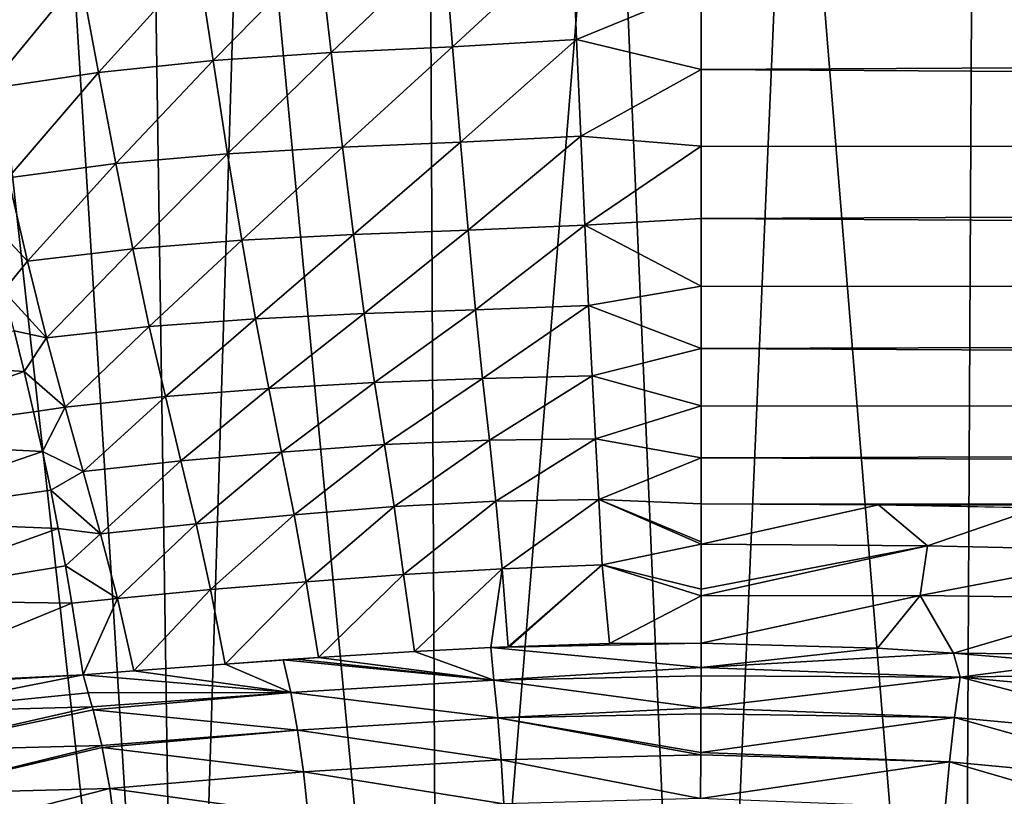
# Model space of a CAD drawing. Header units: millimetres. Extents: x -139 to 106, y -8 to 139.
# Tile 171 of 256: x -80.26 to -74.83, y 52.54 to 56.83. Entities that reach past the tile are written whole.
import ezdxf

# ---------------------------------------------------------------- set-up
doc = ezdxf.new("R2010")
doc.units = ezdxf.units.MM
doc.header["$LTSCALE"] = 53.842063
for name, color, linetype in [('47', 7, 'CONTINUOUS'), ('51', 7, 'CONTINUOUS'), ('52', 7, 'CONTINUOUS'), ('53', 7, 'CONTINUOUS'), ('54', 7, 'CONTINUOUS'), ('55', 7, 'CONTINUOUS'), ('56', 7, 'CONTINUOUS'), ('69', 7, 'CONTINUOUS')]:
    doc.layers.add(name, color=color, linetype=linetype)

msp = doc.modelspace()

# ---------------------------------------------------------------- linework, layer by layer
at = {"layer": '47', "color": 8, "linetype": 'CONTINUOUS'}
for points in [[(-76.5, 57.0011, -17.395), (0, 56.9149, -17.3244), (-76.5, 56.5531, -17.0098), (-76.5, 57.0011, -17.395)], [(0, 56.9149, -17.3244), (0, 56.0476, -16.5146), (-76.5, 56.5531, -17.0098), (0, 56.9149, -17.3244)], [(-76.5, 56.5531, -17.0098), (0, 56.0476, -16.5146), (-76.5, 56.1287, -16.5989), (-76.5, 56.5531, -17.0098)], [(-76.5, 56.1287, -16.5989), (0, 56.0476, -16.5146), (-76.5, 55.7292, -16.1637), (-76.5, 56.1287, -16.5989)], [(0, 56.0476, -16.5146), (0, 55.2822, -15.6078), (-76.5, 55.7292, -16.1637), (0, 56.0476, -16.5146)], [(-76.5, 55.7292, -16.1637), (0, 55.2822, -15.6078), (-76.5, 55.3561, -15.7055), (-76.5, 55.7292, -16.1637)], [(-76.5, 55.3561, -15.7055), (0, 55.2822, -15.6078), (-76.5, 55.0108, -15.2261), (-76.5, 55.3561, -15.7055)], [(0, 55.2822, -15.6078), (0, 54.6296, -14.6167), (-76.5, 55.0108, -15.2261), (0, 55.2822, -15.6078)], [(-76.5, 55.0108, -15.2261), (0, 54.6296, -14.6167), (-76.5, 54.6943, -14.7271), (-76.5, 55.0108, -15.2261)], [(-76.5, 54.6943, -14.7271), (0, 54.6296, -14.6167), (-76.5, 54.4078, -14.2103), (-76.5, 54.6943, -14.7271)], [(0, 54.6296, -14.6167), (0, 54.0991, -13.5552), (-76.5, 54.4078, -14.2103), (0, 54.6296, -14.6167)], [(-76.5, 54.4078, -14.2103), (0, 54.0991, -13.5552), (-76.5, 54.1523, -13.6774), (-76.5, 54.4078, -14.2103)], [(-76.5, 54.1523, -13.6774), (0, 54.0991, -13.5552), (-75.5194, 54.1481, -13.6678), (-76.5, 54.1523, -13.6774)], [(-75.5194, 54.1481, -13.6678), (0, 54.0991, -13.5552), (-74.6378, 54.1301, -13.6269), (-75.5194, 54.1481, -13.6678)]]:
    msp.add_3dface(points, dxfattribs=at)
at = {"layer": '51', "color": 8, "linetype": 'CONTINUOUS'}
for points in [[(-76.4994, 53.3836, -12.4912), (-75.5248, 53.3547, -12.4498), (-76.4999, 53.2488, -12.3586), (-76.4994, 53.3836, -12.4912)], [(-75.5248, 53.3547, -12.4498), (-75.1058, 53.3286, -12.4071), (-76.4999, 53.2488, -12.3586), (-75.5248, 53.3547, -12.4498)], [(-76.4999, 53.2488, -12.3586), (-75.1058, 53.3286, -12.4071), (-75.0693, 53.1952, -12.2768), (-76.4999, 53.2488, -12.3586)], [(-75.1058, 53.3286, -12.4071), (-74.4647, 53.2754, -12.3135), (-75.0693, 53.1952, -12.2768), (-75.1058, 53.3286, -12.4071)], [(-76.4999, 53.2488, -12.3586), (-75.0693, 53.1952, -12.2768), (-76.5001, 53.2019, -12.3203), (-76.4999, 53.2488, -12.3586)], [(-74.4647, 53.2754, -12.3135), (-73.8991, 53.2173, -12.203), (-75.0693, 53.1952, -12.2768), (-74.4647, 53.2754, -12.3135)], [(-75.0693, 53.1952, -12.2768), (-76.5008, 53.0258, -12.2011), (-76.5001, 53.2019, -12.3203), (-75.0693, 53.1952, -12.2768)], [(-75.0693, 53.1952, -12.2768), (-75.1004, 52.9727, -12.1215), (-76.5008, 53.0258, -12.2011), (-75.0693, 53.1952, -12.2768)], [(-75.0693, 53.1952, -12.2768), (-73.7291, 52.8453, -11.8834), (-75.1004, 52.9727, -12.1215), (-75.0693, 53.1952, -12.2768)], [(-75.0693, 53.1952, -12.2768), (-73.8991, 53.2173, -12.203), (-73.6723, 53.067, -12.0324), (-75.0693, 53.1952, -12.2768)], [(-75.0693, 53.1952, -12.2768), (-73.6723, 53.067, -12.0324), (-73.7291, 52.8453, -11.8834), (-75.0693, 53.1952, -12.2768)], [(-75.1004, 52.9727, -12.1215), (-76.501, 52.9936, -12.1831), (-76.5008, 53.0258, -12.2011), (-75.1004, 52.9727, -12.1215)], [(-76.5019, 52.78, -12.0874), (-76.501, 52.9936, -12.1831), (-75.1004, 52.9727, -12.1215), (-76.5019, 52.78, -12.0874)], [(-75.1281, 52.7276, -12.0099), (-76.5019, 52.78, -12.0874), (-75.1004, 52.9727, -12.1215), (-75.1281, 52.7276, -12.0099)], [(-73.7785, 52.6009, -11.7777), (-75.1281, 52.7276, -12.0099), (-75.1004, 52.9727, -12.1215), (-73.7785, 52.6009, -11.7777)], [(-73.7291, 52.8453, -11.8834), (-73.7785, 52.6009, -11.7777), (-75.1004, 52.9727, -12.1215), (-73.7291, 52.8453, -11.8834)], [(-76.5029, 52.5242, -12.0208), (-76.5019, 52.7655, -12.0823), (-75.1281, 52.7276, -12.0099), (-76.5029, 52.5242, -12.0208)], [(-75.1281, 52.7276, -12.0099), (-76.5019, 52.7655, -12.0823), (-76.5019, 52.78, -12.0874), (-75.1281, 52.7276, -12.0099)], [(-75.1511, 52.4725, -11.9452), (-76.5029, 52.5242, -12.0208), (-75.1281, 52.7276, -12.0099), (-75.1511, 52.4725, -11.9452)], [(-73.8185, 52.3467, -11.7182), (-75.1511, 52.4725, -11.9452), (-75.1281, 52.7276, -12.0099), (-73.8185, 52.3467, -11.7182)], [(-73.7785, 52.6009, -11.7777), (-73.8185, 52.3467, -11.7182), (-75.1281, 52.7276, -12.0099), (-73.7785, 52.6009, -11.7777)]]:
    msp.add_3dface(points, dxfattribs=at)
at = {"layer": '52', "color": 8, "linetype": 'CONTINUOUS'}
for points in [[(-76.5, 54.1523, -13.6774), (-75.5194, 54.1481, -13.6678), (-76.5, 53.931, -13.2253), (-76.5, 54.1523, -13.6774)], [(-76.5, 53.9437, -13.2467), (-76.5, 54.1523, -13.6774), (-76.5, 53.931, -13.2253), (-76.5, 53.9437, -13.2467)], [(-76.5, 53.931, -13.2253), (-75.5194, 54.1481, -13.6678), (-75.2497, 53.9202, -13.2175), (-76.5, 53.931, -13.2253)], [(-75.5194, 54.1481, -13.6678), (-74.6378, 54.1301, -13.6269), (-75.2497, 53.9202, -13.2175), (-75.5194, 54.1481, -13.6678)], [(-75.2497, 53.9202, -13.2175), (-74.6378, 54.1301, -13.6269), (-74.0016, 53.893, -13.1382), (-75.2497, 53.9202, -13.2175)], [(-76.5, 53.931, -13.2253), (-75.2497, 53.9202, -13.2175), (-76.5, 53.6815, -12.8489), (-76.5, 53.931, -13.2253)], [(-76.5, 53.6815, -12.8489), (-75.2497, 53.9202, -13.2175), (-76.5, 53.6442, -12.7992), (-76.5, 53.6815, -12.8489)], [(-76.5, 53.6442, -12.7992), (-75.2497, 53.9202, -13.2175), (-75.2896, 53.646, -12.7989), (-76.5, 53.6442, -12.7992)], [(-75.2497, 53.9202, -13.2175), (-74.0016, 53.893, -13.1382), (-75.2896, 53.646, -12.7989), (-75.2497, 53.9202, -13.2175)], [(-75.2896, 53.646, -12.7989), (-74.0016, 53.893, -13.1382), (-74.082, 53.6302, -12.7246), (-75.2896, 53.646, -12.7989)], [(-76.4994, 53.3836, -12.4912), (-76.5, 53.6442, -12.7992), (-75.2896, 53.646, -12.7989), (-76.4994, 53.3836, -12.4912)], [(-75.5248, 53.3547, -12.4498), (-76.4994, 53.3836, -12.4912), (-75.2896, 53.646, -12.7989), (-75.5248, 53.3547, -12.4498)], [(-75.1058, 53.3286, -12.4071), (-75.5248, 53.3547, -12.4498), (-75.2896, 53.646, -12.7989), (-75.1058, 53.3286, -12.4071)], [(-75.1058, 53.3286, -12.4071), (-75.2896, 53.646, -12.7989), (-74.082, 53.6302, -12.7246), (-75.1058, 53.3286, -12.4071)], [(-75.1058, 53.3286, -12.4071), (-74.082, 53.6302, -12.7246), (-74.0145, 53.316, -12.3223), (-75.1058, 53.3286, -12.4071)], [(-74.4647, 53.2754, -12.3135), (-75.1058, 53.3286, -12.4071), (-74.0145, 53.316, -12.3223), (-74.4647, 53.2754, -12.3135)]]:
    msp.add_3dface(points, dxfattribs=at)
at = {"layer": '53', "color": 8, "linetype": 'CONTINUOUS'}
for points in [[(-77.9163, 57.2425, -17.3789), (-77.21, 57.2904, -17.5699), (-77.8719, 56.6785, -16.9404), (-77.9163, 57.2425, -17.3789)], [(-77.21, 57.2904, -17.5699), (-77.1871, 56.7178, -17.119), (-77.8719, 56.6785, -16.9404), (-77.21, 57.2904, -17.5699)], [(-77.21, 57.2904, -17.5699), (-76.5, 57.0011, -17.395), (-77.1871, 56.7178, -17.119), (-77.21, 57.2904, -17.5699)], [(-78.6064, 57.2008, -17.1278), (-77.9163, 57.2425, -17.3789), (-78.5423, 56.6458, -16.7081), (-78.6064, 57.2008, -17.1278)], [(-77.9163, 57.2425, -17.3789), (-77.8719, 56.6785, -16.9404), (-78.5423, 56.6458, -16.7081), (-77.9163, 57.2425, -17.3789)], [(-79.2771, 57.1458, -16.835), (-78.6064, 57.2008, -17.1278), (-79.1949, 56.6016, -16.4366), (-79.2771, 57.1458, -16.835)], [(-78.6064, 57.2008, -17.1278), (-78.5423, 56.6458, -16.7081), (-79.1949, 56.6016, -16.4366), (-78.6064, 57.2008, -17.1278)], [(-79.9267, 57.0673, -16.5182), (-79.2771, 57.1458, -16.835), (-79.8277, 56.5368, -16.1414), (-79.9267, 57.0673, -16.5182)], [(-79.2771, 57.1458, -16.835), (-79.1949, 56.6016, -16.4366), (-79.8277, 56.5368, -16.1414), (-79.2771, 57.1458, -16.835)], [(-80.5521, 56.9589, -16.1723), (-79.9267, 57.0673, -16.5182), (-80.4379, 56.4449, -15.8166), (-80.5521, 56.9589, -16.1723)], [(-79.9267, 57.0673, -16.5182), (-79.8277, 56.5368, -16.1414), (-80.4379, 56.4449, -15.8166), (-79.9267, 57.0673, -16.5182)], [(-76.5, 57.0011, -17.395), (-76.5, 56.5531, -17.0098), (-77.1871, 56.7178, -17.119), (-76.5, 57.0011, -17.395)], [(-77.8719, 56.6785, -16.9404), (-77.1871, 56.7178, -17.119), (-77.8286, 56.1508, -16.4642), (-77.8719, 56.6785, -16.9404)], [(-77.1871, 56.7178, -17.119), (-77.1646, 56.1835, -16.6283), (-77.8286, 56.1508, -16.4642), (-77.1871, 56.7178, -17.119)], [(-77.1871, 56.7178, -17.119), (-76.5, 56.5531, -17.0098), (-77.1646, 56.1835, -16.6283), (-77.1871, 56.7178, -17.119)], [(-78.5423, 56.6458, -16.7081), (-77.8719, 56.6785, -16.9404), (-78.4799, 56.1241, -16.2524), (-78.5423, 56.6458, -16.7081)], [(-77.8719, 56.6785, -16.9404), (-77.8286, 56.1508, -16.4642), (-78.4799, 56.1241, -16.2524), (-77.8719, 56.6785, -16.9404)], [(-79.1949, 56.6016, -16.4366), (-78.5423, 56.6458, -16.7081), (-79.1149, 56.0874, -16.0041), (-79.1949, 56.6016, -16.4366)], [(-78.5423, 56.6458, -16.7081), (-78.4799, 56.1241, -16.2524), (-79.1149, 56.0874, -16.0041), (-78.5423, 56.6458, -16.7081)], [(-79.8277, 56.5368, -16.1414), (-79.1949, 56.6016, -16.4366), (-79.7315, 56.0329, -15.7325), (-79.8277, 56.5368, -16.1414)], [(-79.1949, 56.6016, -16.4366), (-79.1149, 56.0874, -16.0041), (-79.7315, 56.0329, -15.7325), (-79.1949, 56.6016, -16.4366)], [(-76.5, 56.5531, -17.0098), (-76.5, 56.1287, -16.5989), (-77.1646, 56.1835, -16.6283), (-76.5, 56.5531, -17.0098)], [(-80.4379, 56.4449, -15.8166), (-79.8277, 56.5368, -16.1414), (-80.3269, 55.9548, -15.4309), (-80.4379, 56.4449, -15.8166)], [(-79.8277, 56.5368, -16.1414), (-79.7315, 56.0329, -15.7325), (-80.3269, 55.9548, -15.4309), (-79.8277, 56.5368, -16.1414)], [(-77.8286, 56.1508, -16.4642), (-77.1646, 56.1835, -16.6283), (-77.7865, 55.6645, -15.9514), (-77.8286, 56.1508, -16.4642)], [(-77.1646, 56.1835, -16.6283), (-77.1428, 55.6923, -16.0992), (-77.7865, 55.6645, -15.9514), (-77.1646, 56.1835, -16.6283)], [(-77.1646, 56.1835, -16.6283), (-76.5, 56.1287, -16.5989), (-77.1428, 55.6923, -16.0992), (-77.1646, 56.1835, -16.6283)], [(-79.1149, 56.0874, -16.0041), (-78.4799, 56.1241, -16.2524), (-79.037, 55.6095, -15.5369), (-79.1149, 56.0874, -16.0041)], [(-78.4799, 56.1241, -16.2524), (-78.4192, 55.6416, -15.7611), (-79.037, 55.6095, -15.5369), (-78.4799, 56.1241, -16.2524)], [(-78.4799, 56.1241, -16.2524), (-77.8286, 56.1508, -16.4642), (-78.4192, 55.6416, -15.7611), (-78.4799, 56.1241, -16.2524)], [(-77.8286, 56.1508, -16.4642), (-77.7865, 55.6645, -15.9514), (-78.4192, 55.6416, -15.7611), (-77.8286, 56.1508, -16.4642)], [(-76.5, 56.1287, -16.5989), (-76.5, 55.7292, -16.1637), (-77.1428, 55.6923, -16.0992), (-76.5, 56.1287, -16.5989)], [(-79.7315, 56.0329, -15.7325), (-79.1149, 56.0874, -16.0041), (-79.638, 55.5622, -15.2905), (-79.7315, 56.0329, -15.7325)], [(-79.1149, 56.0874, -16.0041), (-79.037, 55.6095, -15.5369), (-79.638, 55.5622, -15.2905), (-79.1149, 56.0874, -16.0041)], [(-80.3269, 55.9548, -15.4309), (-79.7315, 56.0329, -15.7325), (-80.2191, 55.4943, -15.0143), (-80.3269, 55.9548, -15.4309)], [(-79.7315, 56.0329, -15.7325), (-79.638, 55.5622, -15.2905), (-80.2191, 55.4943, -15.0143), (-79.7315, 56.0329, -15.7325)], [(-80.3269, 55.9548, -15.4309), (-80.2191, 55.4943, -15.0143), (-80.4763, 55.7688, -15.1937), (-80.3269, 55.9548, -15.4309)], [(-80.4763, 55.7688, -15.1937), (-80.2191, 55.4943, -15.0143), (-80.3514, 55.3302, -14.7873), (-80.4763, 55.7688, -15.1937)], [(-77.7865, 55.6645, -15.9514), (-77.1428, 55.6923, -16.0992), (-77.7456, 55.2253, -15.4013), (-77.7865, 55.6645, -15.9514)], [(-77.1428, 55.6923, -16.0992), (-77.1216, 55.2493, -15.5316), (-77.7456, 55.2253, -15.4013), (-77.1428, 55.6923, -16.0992)], [(-76.5, 55.7292, -16.1637), (-76.5, 55.3561, -15.7055), (-77.1428, 55.6923, -16.0992), (-76.5, 55.7292, -16.1637)], [(-77.1428, 55.6923, -16.0992), (-76.5, 55.3561, -15.7055), (-77.1216, 55.2493, -15.5316), (-77.1428, 55.6923, -16.0992)], [(-79.037, 55.6095, -15.5369), (-78.4192, 55.6416, -15.7611), (-78.9613, 55.1753, -15.0331), (-79.037, 55.6095, -15.5369)], [(-78.4192, 55.6416, -15.7611), (-78.3601, 55.2046, -15.2329), (-78.9613, 55.1753, -15.0331), (-78.4192, 55.6416, -15.7611)], [(-78.4192, 55.6416, -15.7611), (-77.7865, 55.6645, -15.9514), (-78.3601, 55.2046, -15.2329), (-78.4192, 55.6416, -15.7611)], [(-77.7865, 55.6645, -15.9514), (-77.7456, 55.2253, -15.4013), (-78.3601, 55.2046, -15.2329), (-77.7865, 55.6645, -15.9514)], [(-79.638, 55.5622, -15.2905), (-79.037, 55.6095, -15.5369), (-79.547, 55.1322, -14.8132), (-79.638, 55.5622, -15.2905)], [(-79.037, 55.6095, -15.5369), (-78.9613, 55.1753, -15.0331), (-79.547, 55.1322, -14.8132), (-79.037, 55.6095, -15.5369)], [(-80.2191, 55.4943, -15.0143), (-79.638, 55.5622, -15.2905), (-80.1143, 55.0705, -14.5645), (-80.2191, 55.4943, -15.0143)], [(-79.638, 55.5622, -15.2905), (-79.547, 55.1322, -14.8132), (-80.1143, 55.0705, -14.5645), (-79.638, 55.5622, -15.2905)], [(-80.2191, 55.4943, -15.0143), (-80.1143, 55.0705, -14.5645), (-80.3514, 55.3302, -14.7873), (-80.2191, 55.4943, -15.0143)], [(-76.5, 55.3561, -15.7055), (-76.5, 55.0108, -15.2261), (-77.1216, 55.2493, -15.5316), (-76.5, 55.3561, -15.7055)], [(-80.3514, 55.3302, -14.7873), (-80.1143, 55.0705, -14.5645), (-80.294, 55.109, -14.5522), (-80.3514, 55.3302, -14.7873)], [(-77.7456, 55.2253, -15.4013), (-77.1216, 55.2493, -15.5316), (-77.7062, 54.845, -14.8092), (-77.7456, 55.2253, -15.4013)], [(-77.1216, 55.2493, -15.5316), (-77.1013, 54.8608, -14.9241), (-77.7062, 54.845, -14.8092), (-77.1216, 55.2493, -15.5316)], [(-77.1216, 55.2493, -15.5316), (-76.5, 55.0108, -15.2261), (-77.1013, 54.8608, -14.9241), (-77.1216, 55.2493, -15.5316)], [(-78.9613, 55.1753, -15.0331), (-78.3601, 55.2046, -15.2329), (-78.8878, 54.79, -14.4932), (-78.9613, 55.1753, -15.0331)], [(-78.3601, 55.2046, -15.2329), (-78.303, 54.8234, -14.6647), (-78.8878, 54.79, -14.4932), (-78.3601, 55.2046, -15.2329)], [(-78.3601, 55.2046, -15.2329), (-77.7456, 55.2253, -15.4013), (-78.303, 54.8234, -14.6647), (-78.3601, 55.2046, -15.2329)], [(-77.7456, 55.2253, -15.4013), (-77.7062, 54.845, -14.8092), (-78.303, 54.8234, -14.6647), (-77.7456, 55.2253, -15.4013)], [(-79.547, 55.1322, -14.8132), (-78.9613, 55.1753, -15.0331), (-79.4585, 54.7457, -14.3023), (-79.547, 55.1322, -14.8132)], [(-78.9613, 55.1753, -15.0331), (-78.8878, 54.79, -14.4932), (-79.4585, 54.7457, -14.3023), (-78.9613, 55.1753, -15.0331)], [(-80.294, 55.109, -14.5522), (-80.1143, 55.0705, -14.5645), (-80.2387, 54.8845, -14.2895), (-80.294, 55.109, -14.5522)], [(-80.1143, 55.0705, -14.5645), (-79.547, 55.1322, -14.8132), (-80.0122, 54.6865, -14.083), (-80.1143, 55.0705, -14.5645)], [(-79.547, 55.1322, -14.8132), (-79.4585, 54.7457, -14.3023), (-80.0122, 54.6865, -14.083), (-79.547, 55.1322, -14.8132)], [(-80.1143, 55.0705, -14.5645), (-80.0122, 54.6865, -14.083), (-80.2387, 54.8845, -14.2895), (-80.1143, 55.0705, -14.5645)], [(-76.5, 55.0108, -15.2261), (-76.5, 54.6943, -14.7271), (-77.1013, 54.8608, -14.9241), (-76.5, 55.0108, -15.2261)], [(-80.2387, 54.8845, -14.2895), (-80.0122, 54.6865, -14.083), (-80.1861, 54.6616, -14.0017), (-80.2387, 54.8845, -14.2895)], [(-78.8878, 54.79, -14.4932), (-78.303, 54.8234, -14.6647), (-78.8166, 54.4386, -13.9303), (-78.8878, 54.79, -14.4932)], [(-78.303, 54.8234, -14.6647), (-78.248, 54.4805, -14.0726), (-78.8166, 54.4386, -13.9303), (-78.303, 54.8234, -14.6647)], [(-78.303, 54.8234, -14.6647), (-77.7062, 54.845, -14.8092), (-78.248, 54.4805, -14.0726), (-78.303, 54.8234, -14.6647)], [(-77.7062, 54.845, -14.8092), (-77.6686, 54.5056, -14.192), (-78.248, 54.4805, -14.0726), (-77.7062, 54.845, -14.8092)], [(-77.7062, 54.845, -14.8092), (-77.1013, 54.8608, -14.9241), (-77.6686, 54.5056, -14.192), (-77.7062, 54.845, -14.8092)], [(-77.1013, 54.8608, -14.9241), (-77.0822, 54.5116, -14.2891), (-77.6686, 54.5056, -14.192), (-77.1013, 54.8608, -14.9241)], [(-77.1013, 54.8608, -14.9241), (-76.5, 54.6943, -14.7271), (-77.0822, 54.5116, -14.2891), (-77.1013, 54.8608, -14.9241)], [(-79.4585, 54.7457, -14.3023), (-78.8878, 54.79, -14.4932), (-79.3725, 54.3901, -13.7689), (-79.4585, 54.7457, -14.3023)], [(-78.8878, 54.79, -14.4932), (-78.8166, 54.4386, -13.9303), (-79.3725, 54.3901, -13.7689), (-78.8878, 54.79, -14.4932)], [(-80.0122, 54.6865, -14.083), (-79.4585, 54.7457, -14.3023), (-79.913, 54.3319, -13.5787), (-80.0122, 54.6865, -14.083)], [(-79.4585, 54.7457, -14.3023), (-79.3725, 54.3901, -13.7689), (-79.913, 54.3319, -13.5787), (-79.4585, 54.7457, -14.3023)], [(-80.1861, 54.6616, -14.0017), (-80.0122, 54.6865, -14.083), (-80.137, 54.4429, -13.6966), (-80.1861, 54.6616, -14.0017)], [(-80.0122, 54.6865, -14.083), (-79.913, 54.3319, -13.5787), (-80.137, 54.4429, -13.6966), (-80.0122, 54.6865, -14.083)], [(-76.5, 54.6943, -14.7271), (-76.5, 54.4078, -14.2103), (-77.0822, 54.5116, -14.2891), (-76.5, 54.6943, -14.7271)], [(-78.248, 54.4805, -14.0726), (-77.6686, 54.5056, -14.192), (-78.1951, 54.1379, -13.4826), (-78.248, 54.4805, -14.0726)], [(-77.6686, 54.5056, -14.192), (-77.6327, 54.1672, -13.5778), (-78.1951, 54.1379, -13.4826), (-77.6686, 54.5056, -14.192)], [(-77.6686, 54.5056, -14.192), (-77.0822, 54.5116, -14.2891), (-77.6327, 54.1672, -13.5778), (-77.6686, 54.5056, -14.192)], [(-77.0822, 54.5116, -14.2891), (-77.0641, 54.1775, -13.6518), (-77.6327, 54.1672, -13.5778), (-77.0822, 54.5116, -14.2891)], [(-77.0822, 54.5116, -14.2891), (-76.5, 54.4078, -14.2103), (-77.0641, 54.1775, -13.6518), (-77.0822, 54.5116, -14.2891)], [(-80.137, 54.4429, -13.6966), (-79.913, 54.3319, -13.5787), (-80.0915, 54.2284, -13.3836), (-80.137, 54.4429, -13.6966)], [(-79.3725, 54.3901, -13.7689), (-78.8166, 54.4386, -13.9303), (-79.2892, 54.0428, -13.2304), (-79.3725, 54.3901, -13.7689)], [(-78.8166, 54.4386, -13.9303), (-78.7478, 54.0924, -13.3656), (-79.2892, 54.0428, -13.2304), (-78.8166, 54.4386, -13.9303)], [(-78.8166, 54.4386, -13.9303), (-78.248, 54.4805, -14.0726), (-78.7478, 54.0924, -13.3656), (-78.8166, 54.4386, -13.9303)], [(-78.248, 54.4805, -14.0726), (-78.1951, 54.1379, -13.4826), (-78.7478, 54.0924, -13.3656), (-78.248, 54.4805, -14.0726)], [(-79.913, 54.3319, -13.5787), (-79.3725, 54.3901, -13.7689), (-79.8166, 53.9867, -13.0675), (-79.913, 54.3319, -13.5787)], [(-79.3725, 54.3901, -13.7689), (-79.2892, 54.0428, -13.2304), (-79.8166, 53.9867, -13.0675), (-79.3725, 54.3901, -13.7689)], [(-76.5, 54.4078, -14.2103), (-76.5, 54.1523, -13.6774), (-77.0641, 54.1775, -13.6518), (-76.5, 54.4078, -14.2103)], [(-79.913, 54.3319, -13.5787), (-79.8166, 53.9867, -13.0675), (-80.0915, 54.2284, -13.3836), (-79.913, 54.3319, -13.5787)], [(-80.0915, 54.2284, -13.3836), (-79.8166, 53.9867, -13.0675), (-80.0495, 54.0176, -13.0719), (-80.0915, 54.2284, -13.3836)], [(-78.1951, 54.1379, -13.4826), (-77.6327, 54.1672, -13.5778), (-78.1441, 53.7627, -12.9166), (-78.1951, 54.1379, -13.4826)], [(-77.6327, 54.1672, -13.5778), (-77.5983, 53.7942, -12.9899), (-78.1441, 53.7627, -12.9166), (-77.6327, 54.1672, -13.5778)], [(-77.6327, 54.1672, -13.5778), (-77.0641, 54.1775, -13.6518), (-77.5983, 53.7942, -12.9899), (-77.6327, 54.1672, -13.5778)], [(-77.0641, 54.1775, -13.6518), (-77.0469, 53.816, -13.0373), (-77.5983, 53.7942, -12.9899), (-77.0641, 54.1775, -13.6518)], [(-76.5, 54.1523, -13.6774), (-76.5, 53.9437, -13.2467), (-77.0641, 54.1775, -13.6518), (-76.5, 54.1523, -13.6774)], [(-76.5, 53.9437, -13.2467), (-76.5, 53.931, -13.2253), (-77.0641, 54.1775, -13.6518), (-76.5, 53.9437, -13.2467)], [(-77.0641, 54.1775, -13.6518), (-76.5, 53.931, -13.2253), (-77.0469, 53.816, -13.0373), (-77.0641, 54.1775, -13.6518)], [(-78.7478, 54.0924, -13.3656), (-78.1951, 54.1379, -13.4826), (-78.6813, 53.7222, -12.8191), (-78.7478, 54.0924, -13.3656)], [(-78.1951, 54.1379, -13.4826), (-78.1441, 53.7627, -12.9166), (-78.6813, 53.7222, -12.8191), (-78.1951, 54.1379, -13.4826)], [(-79.2892, 54.0428, -13.2304), (-78.7478, 54.0924, -13.3656), (-79.2083, 53.6789, -12.7052), (-79.2892, 54.0428, -13.2304)], [(-78.7478, 54.0924, -13.3656), (-78.6813, 53.7222, -12.8191), (-79.2083, 53.6789, -12.7052), (-78.7478, 54.0924, -13.3656)], [(-80.0495, 54.0176, -13.0719), (-79.8166, 53.9867, -13.0675), (-80.0104, 53.8098, -12.771), (-80.0495, 54.0176, -13.0719)], [(-79.8166, 53.9867, -13.0675), (-79.2892, 54.0428, -13.2304), (-79.7229, 53.6292, -12.566), (-79.8166, 53.9867, -13.0675)], [(-79.2892, 54.0428, -13.2304), (-79.2083, 53.6789, -12.7052), (-79.7229, 53.6292, -12.566), (-79.2892, 54.0428, -13.2304)], [(-79.8166, 53.9867, -13.0675), (-79.7229, 53.6292, -12.566), (-80.0104, 53.8098, -12.771), (-79.8166, 53.9867, -13.0675)], [(-76.5, 53.931, -13.2253), (-76.5, 53.6815, -12.8489), (-77.0469, 53.816, -13.0373), (-76.5, 53.931, -13.2253)], [(-80.0104, 53.8098, -12.771), (-79.7229, 53.6292, -12.566), (-79.9742, 53.6044, -12.4892), (-80.0104, 53.8098, -12.771)], [(-78.1441, 53.7627, -12.9166), (-77.5983, 53.7942, -12.9899), (-78.0819, 53.3375, -12.3894), (-78.1441, 53.7627, -12.9166)], [(-77.5983, 53.7942, -12.9899), (-77.6619, 53.359, -12.4367), (-78.0819, 53.3375, -12.3894), (-77.5983, 53.7942, -12.9899)], [(-77.5983, 53.7942, -12.9899), (-77.5646, 53.3633, -12.4456), (-77.6619, 53.359, -12.4367), (-77.5983, 53.7942, -12.9899)], [(-77.5983, 53.7942, -12.9899), (-77.0469, 53.816, -13.0373), (-77.5646, 53.3633, -12.4456), (-77.5983, 53.7942, -12.9899)], [(-77.0469, 53.816, -13.0373), (-77.5579, 53.3636, -12.4462), (-77.5646, 53.3633, -12.4456), (-77.0469, 53.816, -13.0373)], [(-77.0469, 53.816, -13.0373), (-77.0063, 53.3813, -12.4811), (-77.5579, 53.3636, -12.4462), (-77.0469, 53.816, -13.0373)], [(-76.5, 53.6815, -12.8489), (-76.5, 53.6442, -12.7992), (-77.0469, 53.816, -13.0373), (-76.5, 53.6815, -12.8489)], [(-77.0469, 53.816, -13.0373), (-76.5, 53.6442, -12.7992), (-77.0063, 53.3813, -12.4811), (-77.0469, 53.816, -13.0373)], [(-79.2083, 53.6789, -12.7052), (-78.6813, 53.7222, -12.8191), (-79.129, 53.2675, -12.2079), (-79.2083, 53.6789, -12.7052)], [(-78.6813, 53.7222, -12.8191), (-78.6124, 53.3043, -12.3086), (-79.129, 53.2675, -12.2079), (-78.6813, 53.7222, -12.8191)], [(-78.1441, 53.7627, -12.9166), (-78.6124, 53.3043, -12.3086), (-78.6813, 53.7222, -12.8191), (-78.1441, 53.7627, -12.9166)], [(-78.1441, 53.7627, -12.9166), (-78.0819, 53.3375, -12.3894), (-78.6124, 53.3043, -12.3086), (-78.1441, 53.7627, -12.9166)], [(-79.2083, 53.6789, -12.7052), (-79.6322, 53.2299, -12.0883), (-79.7229, 53.6292, -12.566), (-79.2083, 53.6789, -12.7052)], [(-79.2083, 53.6789, -12.7052), (-79.129, 53.2675, -12.2079), (-79.6322, 53.2299, -12.0883), (-79.2083, 53.6789, -12.7052)], [(-79.7229, 53.6292, -12.566), (-79.9119, 53.2089, -12.012), (-79.9742, 53.6044, -12.4892), (-79.7229, 53.6292, -12.566)], [(-79.7229, 53.6292, -12.566), (-79.6322, 53.2299, -12.0883), (-79.9119, 53.2089, -12.012), (-79.7229, 53.6292, -12.566)], [(-76.5, 53.6442, -12.7992), (-76.4994, 53.3836, -12.4912), (-77.0063, 53.3813, -12.4811), (-76.5, 53.6442, -12.7992)], [(-79.129, 53.2675, -12.2079), (-78.6124, 53.3043, -12.3086), (-78.807, 53.2907, -12.2731), (-79.129, 53.2675, -12.2079)], [(-78.6124, 53.3043, -12.3086), (-78.7361, 53.2957, -12.2864), (-78.807, 53.2907, -12.2731), (-78.6124, 53.3043, -12.3086)]]:
    msp.add_3dface(points, dxfattribs=at)
at = {"layer": '54', "color": 8, "linetype": 'CONTINUOUS'}
for points in [[(-78.0819, 53.3375, -12.3894), (-77.6619, 53.359, -12.4367), (-77.6438, 53.1791, -12.2699), (-78.0819, 53.3375, -12.3894)], [(-76.4994, 53.3836, -12.4912), (-76.4999, 53.2488, -12.3586), (-77.6619, 53.359, -12.4367), (-76.4994, 53.3836, -12.4912)], [(-77.0063, 53.3813, -12.4811), (-76.4994, 53.3836, -12.4912), (-77.6619, 53.359, -12.4367), (-77.0063, 53.3813, -12.4811)], [(-77.5646, 53.3633, -12.4456), (-77.0063, 53.3813, -12.4811), (-77.6619, 53.359, -12.4367), (-77.5646, 53.3633, -12.4456)], [(-77.6619, 53.359, -12.4367), (-76.4999, 53.2488, -12.3586), (-77.6438, 53.1791, -12.2699), (-77.6619, 53.359, -12.4367)], [(-77.5579, 53.3636, -12.4462), (-77.0063, 53.3813, -12.4811), (-77.5646, 53.3633, -12.4456), (-77.5579, 53.3636, -12.4462)], [(-79.129, 53.2675, -12.2079), (-78.807, 53.2907, -12.2731), (-78.766, 53.1114, -12.111), (-79.129, 53.2675, -12.2079)], [(-78.807, 53.2907, -12.2731), (-78.7361, 53.2957, -12.2864), (-77.6438, 53.1791, -12.2699), (-78.807, 53.2907, -12.2731)], [(-78.807, 53.2907, -12.2731), (-77.6438, 53.1791, -12.2699), (-78.766, 53.1114, -12.111), (-78.807, 53.2907, -12.2731)], [(-78.7361, 53.2957, -12.2864), (-78.6124, 53.3043, -12.3086), (-77.6438, 53.1791, -12.2699), (-78.7361, 53.2957, -12.2864)], [(-78.6124, 53.3043, -12.3086), (-78.0819, 53.3375, -12.3894), (-77.6438, 53.1791, -12.2699), (-78.6124, 53.3043, -12.3086)], [(-79.6322, 53.2299, -12.0883), (-79.129, 53.2675, -12.2079), (-78.766, 53.1114, -12.111), (-79.6322, 53.2299, -12.0883)], [(-76.4999, 53.2488, -12.3586), (-76.5001, 53.2019, -12.3203), (-77.6438, 53.1791, -12.2699), (-76.4999, 53.2488, -12.3586)], [(-79.9119, 53.2089, -12.012), (-79.6322, 53.2299, -12.0883), (-78.766, 53.1114, -12.111), (-79.9119, 53.2089, -12.012)], [(-79.9119, 53.2089, -12.012), (-78.766, 53.1114, -12.111), (-79.8852, 53.1091, -11.9395), (-79.9119, 53.2089, -12.012)], [(-77.6438, 53.1791, -12.2699), (-77.6229, 52.9698, -12.1325), (-78.766, 53.1114, -12.111), (-77.6438, 53.1791, -12.2699)], [(-76.5001, 53.2019, -12.3203), (-76.5008, 53.0258, -12.2011), (-77.6438, 53.1791, -12.2699), (-76.5001, 53.2019, -12.3203)], [(-77.6438, 53.1791, -12.2699), (-76.5008, 53.0258, -12.2011), (-77.6229, 52.9698, -12.1325), (-77.6438, 53.1791, -12.2699)], [(-79.8852, 53.1091, -11.9395), (-78.766, 53.1114, -12.111), (-79.8621, 53.0318, -11.8751), (-79.8852, 53.1091, -11.9395)], [(-79.8621, 53.0318, -11.8751), (-78.766, 53.1114, -12.111), (-79.8573, 53.0148, -11.862), (-79.8621, 53.0318, -11.8751)], [(-78.766, 53.1114, -12.111), (-78.7284, 52.9025, -11.9776), (-79.8573, 53.0148, -11.862), (-78.766, 53.1114, -12.111)], [(-78.766, 53.1114, -12.111), (-77.6229, 52.9698, -12.1325), (-78.7284, 52.9025, -11.9776), (-78.766, 53.1114, -12.111)], [(-76.5008, 53.0258, -12.2011), (-76.501, 52.9936, -12.1831), (-77.6229, 52.9698, -12.1325), (-76.5008, 53.0258, -12.2011)], [(-79.8573, 53.0148, -11.862), (-78.7284, 52.9025, -11.9776), (-79.8093, 52.818, -11.737), (-79.8573, 53.0148, -11.862)], [(-77.6229, 52.9698, -12.1325), (-77.6043, 52.7386, -12.0314), (-78.7284, 52.9025, -11.9776), (-77.6229, 52.9698, -12.1325)], [(-76.501, 52.9936, -12.1831), (-76.5019, 52.78, -12.0874), (-77.6229, 52.9698, -12.1325), (-76.501, 52.9936, -12.1831)], [(-76.5019, 52.78, -12.0874), (-76.5019, 52.7655, -12.0823), (-77.6229, 52.9698, -12.1325), (-76.5019, 52.78, -12.0874)], [(-77.6229, 52.9698, -12.1325), (-76.5019, 52.7655, -12.0823), (-77.6043, 52.7386, -12.0314), (-77.6229, 52.9698, -12.1325)], [(-79.8093, 52.818, -11.737), (-78.7284, 52.9025, -11.9776), (-79.8069, 52.8067, -11.7311), (-79.8093, 52.818, -11.737)], [(-78.7284, 52.9025, -11.9776), (-78.6959, 52.672, -11.8801), (-79.8069, 52.8067, -11.7311), (-78.7284, 52.9025, -11.9776)], [(-78.7284, 52.9025, -11.9776), (-77.6043, 52.7386, -12.0314), (-78.6959, 52.672, -11.8801), (-78.7284, 52.9025, -11.9776)], [(-79.8069, 52.8067, -11.7311), (-78.6959, 52.672, -11.8801), (-79.7655, 52.5803, -11.6365), (-79.8069, 52.8067, -11.7311)], [(-76.5019, 52.7655, -12.0823), (-76.5029, 52.5242, -12.0208), (-77.6043, 52.7386, -12.0314), (-76.5019, 52.7655, -12.0823)], [(-77.6043, 52.7386, -12.0314), (-77.5889, 52.4952, -11.9708), (-78.6959, 52.672, -11.8801), (-77.6043, 52.7386, -12.0314)], [(-77.6043, 52.7386, -12.0314), (-76.5029, 52.5242, -12.0208), (-77.5889, 52.4952, -11.9708), (-77.6043, 52.7386, -12.0314)], [(-78.6959, 52.672, -11.8801), (-78.67, 52.4294, -11.8225), (-79.7655, 52.5803, -11.6365), (-78.6959, 52.672, -11.8801)], [(-78.6959, 52.672, -11.8801), (-77.5889, 52.4952, -11.9708), (-78.67, 52.4294, -11.8225), (-78.6959, 52.672, -11.8801)], [(-79.7655, 52.5803, -11.6365), (-78.67, 52.4294, -11.8225), (-79.7334, 52.3389, -11.5795), (-79.7655, 52.5803, -11.6365)]]:
    msp.add_3dface(points, dxfattribs=at)
at = {"layer": '55', "color": 8, "linetype": 'CONTINUOUS'}
for points in [[(-79.9119, 53.2089, -12.012), (-79.8852, 53.1091, -11.9395), (-80.956, 53.002, -11.5092), (-79.9119, 53.2089, -12.012)], [(-79.9119, 53.2089, -12.012), (-80.956, 53.002, -11.5092), (-80.9164, 53.1499, -11.6753), (-79.9119, 53.2089, -12.012)], [(-79.8852, 53.1091, -11.9395), (-79.8621, 53.0318, -11.8751), (-80.956, 53.002, -11.5092), (-79.8852, 53.1091, -11.9395)], [(-79.8621, 53.0318, -11.8751), (-80.9323, 52.7882, -11.3606), (-80.956, 53.002, -11.5092), (-79.8621, 53.0318, -11.8751)], [(-79.8621, 53.0318, -11.8751), (-79.8573, 53.0148, -11.862), (-80.9323, 52.7882, -11.3606), (-79.8621, 53.0318, -11.8751)], [(-79.8573, 53.0148, -11.862), (-79.8093, 52.818, -11.737), (-80.9323, 52.7882, -11.3606), (-79.8573, 53.0148, -11.862)], [(-80.9323, 52.7882, -11.3606), (-79.8093, 52.818, -11.737), (-80.8964, 52.55, -11.258), (-80.9323, 52.7882, -11.3606)], [(-79.8093, 52.818, -11.737), (-79.8069, 52.8067, -11.7311), (-80.8964, 52.55, -11.258), (-79.8093, 52.818, -11.737)], [(-79.8069, 52.8067, -11.7311), (-79.7655, 52.5803, -11.6365), (-80.8964, 52.55, -11.258), (-79.8069, 52.8067, -11.7311)], [(-79.7655, 52.5803, -11.6365), (-80.8765, 52.2985, -11.1958), (-80.8964, 52.55, -11.258), (-79.7655, 52.5803, -11.6365)], [(-79.7655, 52.5803, -11.6365), (-79.7334, 52.3389, -11.5795), (-80.8765, 52.2985, -11.1958), (-79.7655, 52.5803, -11.6365)]]:
    msp.add_3dface(points, dxfattribs=at)
at = {"layer": '56', "color": 8, "linetype": 'CONTINUOUS'}
for points in [[(-80.294, 55.109, -14.5522), (-80.2387, 54.8845, -14.2895), (-81.4553, 54.9637, -13.8777), (-80.294, 55.109, -14.5522)], [(-80.2387, 54.8845, -14.2895), (-81.3338, 54.503, -13.3293), (-81.4553, 54.9637, -13.8777), (-80.2387, 54.8845, -14.2895)], [(-80.2387, 54.8845, -14.2895), (-80.1861, 54.6616, -14.0017), (-81.3338, 54.503, -13.3293), (-80.2387, 54.8845, -14.2895)], [(-80.1861, 54.6616, -14.0017), (-80.137, 54.4429, -13.6966), (-81.3338, 54.503, -13.3293), (-80.1861, 54.6616, -14.0017)], [(-80.137, 54.4429, -13.6966), (-81.2383, 54.0638, -12.7507), (-81.3338, 54.503, -13.3293), (-80.137, 54.4429, -13.6966)], [(-80.137, 54.4429, -13.6966), (-80.0915, 54.2284, -13.3836), (-81.2383, 54.0638, -12.7507), (-80.137, 54.4429, -13.6966)], [(-80.0915, 54.2284, -13.3836), (-80.0495, 54.0176, -13.0719), (-81.2383, 54.0638, -12.7507), (-80.0915, 54.2284, -13.3836)], [(-80.0495, 54.0176, -13.0719), (-81.1569, 53.6206, -12.1697), (-81.2383, 54.0638, -12.7507), (-80.0495, 54.0176, -13.0719)], [(-80.0495, 54.0176, -13.0719), (-80.0104, 53.8098, -12.771), (-81.1569, 53.6206, -12.1697), (-80.0495, 54.0176, -13.0719)], [(-80.0104, 53.8098, -12.771), (-79.9742, 53.6044, -12.4892), (-81.1569, 53.6206, -12.1697), (-80.0104, 53.8098, -12.771)], [(-79.9742, 53.6044, -12.4892), (-81.0779, 53.1507, -11.6107), (-81.1569, 53.6206, -12.1697), (-79.9742, 53.6044, -12.4892)], [(-79.9742, 53.6044, -12.4892), (-79.9119, 53.2089, -12.012), (-81.0779, 53.1507, -11.6107), (-79.9742, 53.6044, -12.4892)], [(-79.9119, 53.2089, -12.012), (-80.9164, 53.1499, -11.6753), (-81.0779, 53.1507, -11.6107), (-79.9119, 53.2089, -12.012)]]:
    msp.add_3dface(points, dxfattribs=at)
at = {"layer": '69', "color": 8, "linetype": 'CONTINUOUS'}
for points in [[(-77.0023, 59.1379, 11.9895), (-78.0041, 59.0612, 11.9054), (-77.9464, 47.5379, 11.9125), (-77.0023, 59.1379, 11.9895)], [(-76.5, 47.5379, 12), (-77.0023, 59.1379, 11.9895), (-77.9464, 47.5379, 11.9125), (-76.5, 47.5379, 12)], [(-76.0009, 59.1381, 11.9896), (-77.0023, 59.1379, 11.9895), (-76.5, 47.5379, 12), (-76.0009, 59.1381, 11.9896)], [(-75.0536, 47.5379, 11.9125), (-76.0009, 59.1381, 11.9896), (-76.5, 47.5379, 12), (-75.0536, 47.5379, 11.9125)], [(-74.996, 59.061, 11.9054), (-76.0009, 59.1381, 11.9896), (-75.0536, 47.5379, 11.9125), (-74.996, 59.061, 11.9054)], [(-78.0041, 59.0612, 11.9054), (-79.0209, 58.9048, 11.7322), (-77.9464, 47.5379, 11.9125), (-78.0041, 59.0612, 11.9054)], [(-73.6282, 47.5379, 11.6513), (-74.996, 59.061, 11.9054), (-75.0536, 47.5379, 11.9125), (-73.6282, 47.5379, 11.6513)], [(-73.9831, 58.9056, 11.7331), (-74.996, 59.061, 11.9054), (-73.6282, 47.5379, 11.6513), (-73.9831, 58.9056, 11.7331)], [(-79.0209, 58.9048, 11.7322), (-79.5387, 58.7951, 11.6089), (-79.3718, 47.5379, 11.6513), (-79.0209, 58.9048, 11.7322)], [(-77.9464, 47.5379, 11.9125), (-79.0209, 58.9048, 11.7322), (-79.3718, 47.5379, 11.6513), (-77.9464, 47.5379, 11.9125)], [(-79.5387, 58.7951, 11.6089), (-80.0614, 58.6641, 11.4594), (-79.3718, 47.5379, 11.6513), (-79.5387, 58.7951, 11.6089)], [(-80.0614, 58.6641, 11.4594), (-80.5869, 58.5121, 11.2826), (-79.3718, 47.5379, 11.6513), (-80.0614, 58.6641, 11.4594)], [(-79.3718, 47.5379, 11.6513), (-80.5869, 58.5121, 11.2826), (-80.7553, 47.5379, 11.2202), (-79.3718, 47.5379, 11.6513)]]:
    msp.add_3dface(points, dxfattribs=at)

doc.saveas('drawing.dxf')
